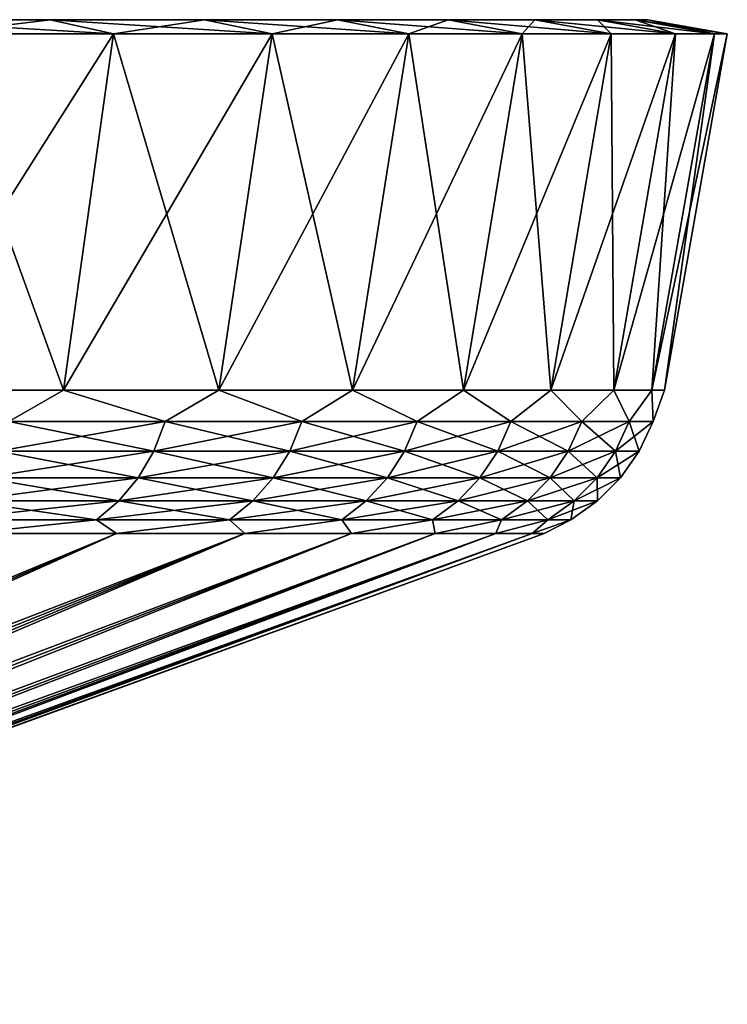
# Model space of a CAD drawing. Header units: metres. Extents: x -109 to 109, y -505 to 40.
# Tile 164 of 256: x -51.57 to -44, y 29.47 to 40. Entities that reach past the tile are written whole.
import ezdxf

# ---------------------------------------------------------------- set-up
doc = ezdxf.new("R2010")
doc.units = ezdxf.units.M
doc.layers.add('solid_K244224000C74', color=7, linetype='CONTINUOUS')

msp = doc.modelspace()

# ---------------------------------------------------------------- linework, layer by layer
at = {"layer": 'solid_K244224000C74'}
for points in [[(-53.110683, 40, -21.321775), (-51.243332, 40, -19.073), (-52.482166, 39.849998, -21.89506)], [(-53.110683, 40, 21.321775), (-52.482166, 39.849998, 21.89506), (-50.564487, 39.849998, 19.585688)], [(-51.243332, 40, 19.073), (-53.110683, 40, 21.321775), (-50.564487, 39.849998, 19.585688)], [(-53.110683, 40, -21.321775), (-53.110683, 40, 21.321775), (-51.243332, 40, 19.073)], [(-53.110683, 40, -21.321775), (-51.243332, 40, 19.073), (-51.243332, 40, -19.073)], [(-51.243332, 40, -19.073), (-50.564487, 39.849998, -19.585688), (-52.482166, 39.849998, -21.89506)], [(-51.243332, 40, -19.073), (-49.59137, 40, -16.66143), (-50.564487, 39.849998, -19.585688)], [(-51.243332, 40, 19.073), (-50.564487, 39.849998, 19.585688), (-48.867973, 39.849998, 17.109093)], [(-49.59137, 40, 16.66143), (-51.243332, 40, 19.073), (-48.867973, 39.849998, 17.109093)], [(-51.243332, 40, -19.073), (-51.243332, 40, 19.073), (-49.59137, 40, 16.66143)], [(-51.243332, 40, -19.073), (-49.59137, 40, 16.66143), (-49.59137, 40, -16.66143)], [(-49.59137, 40, -16.66143), (-48.867973, 39.849998, -17.109093), (-50.564487, 39.849998, -19.585688)], [(-49.59137, 40, -16.66143), (-48.168785, 40, -14.10742), (-48.867973, 39.849998, -17.109093)], [(-49.59137, 40, 16.66143), (-48.867973, 39.849998, 17.109093), (-47.407146, 39.849998, 14.486403)], [(-48.168785, 40, 14.10742), (-49.59137, 40, 16.66143), (-47.407146, 39.849998, 14.486403)], [(-49.59137, 40, -16.66143), (-49.59137, 40, 16.66143), (-48.168785, 40, 14.10742)], [(-49.59137, 40, -16.66143), (-48.168785, 40, 14.10742), (-48.168785, 40, -14.10742)], [(-48.168785, 40, -14.10742), (-47.407146, 39.849998, -14.486403), (-48.867973, 39.849998, -17.109093)], [(-48.168785, 40, -14.10742), (-46.987835, 40, -11.432824), (-47.407146, 39.849998, -14.486403)], [(-48.168785, 40, 14.10742), (-47.407146, 39.849998, 14.486403), (-46.194641, 39.849998, 11.740321)], [(-46.987835, 40, 11.432824), (-48.168785, 40, 14.10742), (-46.194641, 39.849998, 11.740321)], [(-48.168785, 40, -14.10742), (-48.168785, 40, 14.10742), (-46.987835, 40, 11.432824)], [(-48.168785, 40, -14.10742), (-46.987835, 40, 11.432824), (-46.987835, 40, -11.432824)], [(-46.987835, 40, -11.432824), (-46.194641, 39.849998, -11.740321), (-47.407146, 39.849998, -14.486403)], [(-46.987835, 40, -11.432824), (-46.058811, 40, -8.66097), (-46.194641, 39.849998, -11.740321)], [(-46.987835, 40, 11.432824), (-46.194641, 39.849998, 11.740321), (-45.240692, 39.849998, 8.89414)], [(-46.058811, 40, 8.66097), (-46.987835, 40, 11.432824), (-45.240692, 39.849998, 8.89414)], [(-46.987835, 40, -11.432824), (-46.987835, 40, 11.432824), (-46.058811, 40, 8.66097)], [(-46.987835, 40, -11.432824), (-46.058811, 40, 8.66097), (-46.058811, 40, -8.66097)], [(-46.058811, 40, -8.66097), (-45.240692, 39.849998, -8.89414), (-46.194641, 39.849998, -11.740321)], [(-46.058811, 40, -8.66097), (-45.389618, 40, -5.815714), (-45.240692, 39.849998, -8.89414)], [(-46.058811, 40, 8.66097), (-45.240692, 39.849998, 8.89414), (-44.553375, 39.849998, 5.971875)], [(-45.389618, 40, 5.815714), (-46.058811, 40, 8.66097), (-44.553375, 39.849998, 5.971875)], [(-46.058811, 40, -8.66097), (-46.058811, 40, 8.66097), (-45.389618, 40, 5.815714)], [(-46.058811, 40, -8.66097), (-45.389618, 40, 5.815714), (-45.389618, 40, -5.815714)], [(-45.389618, 40, -5.815714), (-44.553375, 39.849998, -5.971875), (-45.240692, 39.849998, -8.89414)], [(-45.389618, 40, -5.815714), (-44.985748, 40, -2.920535), (-44.553375, 39.849998, -5.971875)], [(-45.389618, 40, 5.815714), (-44.553375, 39.849998, 5.971875), (-44.13863, 39.849998, 2.998616)], [(-44.985748, 40, 2.920535), (-45.389618, 40, 5.815714), (-44.13863, 39.849998, 2.998616)], [(-45.389618, 40, -5.815714), (-45.389618, 40, 5.815714), (-44.985748, 40, 2.920535)], [(-45.389618, 40, -5.815714), (-44.985748, 40, 2.920535), (-44.985748, 40, -2.920535)], [(-44.985748, 40, -2.920535), (-44.13863, 39.849998, -2.998616), (-44.553375, 39.849998, -5.971875)], [(-44.985748, 40, -2.920535), (-44.850719, 40), (-44.13863, 39.849998, -2.998616)], [(-44.985748, 40, 2.920535), (-44.13863, 39.849998, 2.998616), (-44, 39.849998)], [(-44.850719, 40), (-44.985748, 40, 2.920535), (-44, 39.849998)], [(-44.985748, 40, -2.920535), (-44.985748, 40, 2.920535), (-44.850719, 40)], [(-44.850719, 40), (-44, 39.849998), (-44.13863, 39.849998, -2.998616)], [(-52.97905, 36.037159, -21.442179), (-52.482166, 39.849998, -21.89506), (-50.564487, 39.849998, -19.585688)], [(-51.100956, 36.037159, -19.180473), (-52.97905, 36.037159, -21.442179), (-50.564487, 39.849998, -19.585688)], [(-52.97905, 36.037159, 21.442177), (-51.100956, 36.037159, 19.180473), (-52.482166, 39.849998, 21.89506)], [(-51.100956, 36.037159, 19.180473), (-50.564487, 39.849998, 19.585688), (-52.482166, 39.849998, 21.89506)], [(-51.100956, 36.037159, -19.180473), (-50.564487, 39.849998, -19.585688), (-48.867973, 39.849998, -17.109093)], [(-49.439552, 36.037159, -16.755123), (-51.100956, 36.037159, -19.180473), (-48.867973, 39.849998, -17.109093)], [(-51.100956, 36.037159, 19.180473), (-49.439552, 36.037159, 16.755123), (-50.564487, 39.849998, 19.585688)], [(-49.439552, 36.037159, 16.755123), (-48.867973, 39.849998, 17.109093), (-50.564487, 39.849998, 19.585688)], [(-49.439552, 36.037159, -16.755123), (-48.867973, 39.849998, -17.109093), (-47.407146, 39.849998, -14.486403)], [(-48.009018, 36.037159, -14.186822), (-49.439552, 36.037159, -16.755123), (-47.407146, 39.849998, -14.486403)], [(-49.439552, 36.037159, 16.755123), (-48.009018, 36.037159, 14.186822), (-48.867973, 39.849998, 17.109093)], [(-48.009018, 36.037159, 14.186822), (-47.407146, 39.849998, 14.486403), (-48.867973, 39.849998, 17.109093)], [(-48.009018, 36.037159, -14.186822), (-47.407146, 39.849998, -14.486403), (-46.194641, 39.849998, -11.740321)], [(-46.821564, 36.037159, -11.497494), (-48.009018, 36.037159, -14.186822), (-46.194641, 39.849998, -11.740321)], [(-48.009018, 36.037159, 14.186822), (-46.82156, 36.037159, 11.497493), (-47.407146, 39.849998, 14.486403)], [(-46.82156, 36.037159, 11.497493), (-46.194641, 39.849998, 11.740321), (-47.407146, 39.849998, 14.486403)], [(-46.821564, 36.037159, -11.497494), (-46.194641, 39.849998, -11.740321), (-45.240692, 39.849998, -8.89414)], [(-45.88731, 36.037159, -8.710063), (-46.821564, 36.037159, -11.497494), (-45.240692, 39.849998, -8.89414)], [(-46.82156, 36.037159, 11.497493), (-45.88731, 36.037159, 8.710063), (-46.194641, 39.849998, 11.740321)], [(-45.88731, 36.037159, 8.710063), (-45.240692, 39.849998, 8.89414), (-46.194641, 39.849998, 11.740321)], [(-45.88731, 36.037159, -8.710063), (-45.240692, 39.849998, -8.89414), (-44.553375, 39.849998, -5.971875)], [(-45.214233, 36.037159, -5.848321), (-45.88731, 36.037159, -8.710063), (-44.553375, 39.849998, -5.971875)], [(-45.88731, 36.037159, 8.710063), (-45.214233, 36.037159, 5.84832), (-45.240692, 39.849998, 8.89414)], [(-45.214233, 36.037159, 5.84832), (-44.553375, 39.849998, 5.971875), (-45.240692, 39.849998, 8.89414)], [(-45.214233, 36.037159, -5.848321), (-44.553375, 39.849998, -5.971875), (-44.13863, 39.849998, -2.998616)], [(-44.808079, 36.037159, -2.936693), (-45.214233, 36.037159, -5.848321), (-44.13863, 39.849998, -2.998616)], [(-45.214233, 36.037159, 5.84832), (-44.808079, 36.037159, 2.936693), (-44.553375, 39.849998, 5.971875)], [(-44.808079, 36.037159, -2.936693), (-44.13863, 39.849998, -2.998616), (-44, 39.849998)], [(-44.672306, 36.037159, 0), (-44.808079, 36.037159, -2.936693), (-44, 39.849998)], [(-44.808079, 36.037159, 2.936693), (-44.13863, 39.849998, 2.998616), (-44.553375, 39.849998, 5.971875)], [(-44.808079, 36.037159, 2.936693), (-44.672306, 36.037159, 0), (-44.13863, 39.849998, 2.998616)], [(-44.672306, 36.037159, 0), (-44, 39.849998), (-44.13863, 39.849998, 2.998616)], [(-51.686279, 35.701725, -19.788282), (-52.97905, 36.037159, -21.442179), (-51.100956, 36.037159, -19.180473)], [(-51.686279, 35.701725, 19.788282), (-51.100956, 36.037159, 19.180473), (-52.97905, 36.037159, 21.442177)], [(-51.686279, 35.701725, -19.788282), (-51.100956, 36.037159, -19.180473), (-50.012363, 35.701725, -17.484335)], [(-50.012363, 35.701725, 17.484335), (-51.100956, 36.037159, 19.180473), (-51.686279, 35.701725, 19.788282)], [(-50.012363, 35.701725, -17.484335), (-51.100956, 36.037159, -19.180473), (-49.439552, 36.037159, -16.755123)], [(-50.012363, 35.701725, 17.484335), (-49.439552, 36.037159, 16.755123), (-51.100956, 36.037159, 19.180473)], [(-50.012363, 35.701725, -17.484335), (-49.439552, 36.037159, -16.755123), (-48.551712, 35.701725, -15.039615)], [(-48.551712, 35.701725, 15.039615), (-49.439552, 36.037159, 16.755123), (-50.012363, 35.701725, 17.484335)], [(-48.551712, 35.701725, -15.039615), (-49.439552, 36.037159, -16.755123), (-48.009018, 36.037159, -14.186822)], [(-48.551712, 35.701725, 15.039615), (-48.009018, 36.037159, 14.186822), (-49.439552, 36.037159, 16.755123)], [(-48.551712, 35.701725, -15.039615), (-48.009018, 36.037159, -14.186822), (-47.316082, 35.701725, -12.473804)], [(-47.316082, 35.701725, 12.473804), (-48.009018, 36.037159, 14.186822), (-48.551712, 35.701725, 15.039615)], [(-47.316082, 35.701725, -12.473804), (-48.009018, 36.037159, -14.186822), (-46.821564, 36.037159, -11.497494)], [(-47.316082, 35.701725, 12.473804), (-46.82156, 36.037159, 11.497493), (-48.009018, 36.037159, 14.186822)], [(-47.316082, 35.701725, -12.473804), (-46.821564, 36.037159, -11.497494), (-46.315426, 35.701725, -9.807563)], [(-46.315426, 35.701725, 9.807563), (-46.82156, 36.037159, 11.497493), (-47.316082, 35.701725, 12.473804)], [(-46.315426, 35.701725, -9.807563), (-46.821564, 36.037159, -11.497494), (-45.88731, 36.037159, -8.710063)], [(-46.315426, 35.701725, 9.807563), (-45.88731, 36.037159, 8.710063), (-46.82156, 36.037159, 11.497493)], [(-46.315426, 35.701725, -9.807563), (-45.88731, 36.037159, -8.710063), (-45.557796, 35.701725, -7.062356)], [(-45.557796, 35.701725, 7.062356), (-45.88731, 36.037159, 8.710063), (-46.315426, 35.701725, 9.807563)], [(-45.557796, 35.701725, -7.062356), (-45.88731, 36.037159, -8.710063), (-45.214233, 36.037159, -5.848321)], [(-45.557796, 35.701725, 7.062356), (-45.214233, 36.037159, 5.84832), (-45.88731, 36.037159, 8.710063)], [(-45.557796, 35.701725, -7.062356), (-45.214233, 36.037159, -5.848321), (-45.049297, 35.701725, -4.260287)], [(-45.049297, 35.701725, 4.260287), (-45.214233, 36.037159, 5.84832), (-45.557796, 35.701725, 7.062356)], [(-45.049297, 35.701725, -4.260287), (-45.214233, 36.037159, -5.848321), (-44.808079, 36.037159, -2.936693)], [(-45.049297, 35.701725, 4.260287), (-44.808079, 36.037159, 2.936693), (-45.214233, 36.037159, 5.84832)], [(-45.049297, 35.701725, -4.260287), (-44.808079, 36.037159, -2.936693), (-44.794018, 35.701725, -1.423917)], [(-44.794018, 35.701725, 1.423917), (-44.808079, 36.037159, 2.936693), (-45.049297, 35.701725, 4.260287)], [(-44.794018, 35.701725, -1.423917), (-44.808079, 36.037159, -2.936693), (-44.672306, 36.037159, 0)], [(-44.794018, 35.701725, 1.423917), (-44.672306, 36.037159, 0), (-44.808079, 36.037159, 2.936693)], [(-44.794018, 35.701725, -1.423917), (-44.672306, 36.037159, 0), (-44.794018, 35.701725, 1.423917)], [(-51.686279, 35.701725, 19.788282), (-51.801434, 35.385361, 19.696449), (-50.135288, 35.385361, 17.403194)], [(-50.012363, 35.701725, -17.484335), (-50.135288, 35.385361, -17.403194), (-51.801434, 35.385361, -19.696449)], [(-51.686279, 35.701725, -19.788282), (-50.012363, 35.701725, -17.484335), (-51.801434, 35.385361, -19.696449)], [(-50.012363, 35.701725, 17.484335), (-51.686279, 35.701725, 19.788282), (-50.135288, 35.385361, 17.403194)], [(-50.012363, 35.701725, 17.484335), (-50.135288, 35.385361, 17.403194), (-48.681412, 35.385361, 14.96982)], [(-48.551712, 35.701725, -15.039615), (-48.681412, 35.385361, -14.96982), (-50.135288, 35.385361, -17.403194)], [(-50.012363, 35.701725, -17.484335), (-48.551712, 35.701725, -15.039615), (-50.135288, 35.385361, -17.403194)], [(-48.551712, 35.701725, 15.039615), (-50.012363, 35.701725, 17.484335), (-48.681412, 35.385361, 14.96982)], [(-48.551712, 35.701725, 15.039615), (-48.681412, 35.385361, 14.96982), (-47.451519, 35.385361, 12.415916)], [(-47.316082, 35.701725, -12.473804), (-47.451519, 35.385361, -12.415916), (-48.681412, 35.385361, -14.96982)], [(-48.551712, 35.701725, -15.039615), (-47.316082, 35.701725, -12.473804), (-48.681412, 35.385361, -14.96982)], [(-47.316082, 35.701725, 12.473804), (-48.551712, 35.701725, 15.039615), (-47.451519, 35.385361, 12.415916)], [(-47.316082, 35.701725, 12.473804), (-47.451519, 35.385361, 12.415916), (-46.455505, 35.385361, 9.762049)], [(-46.315426, 35.701725, -9.807563), (-46.455505, 35.385361, -9.762049), (-47.451519, 35.385361, -12.415916)], [(-47.316082, 35.701725, -12.473804), (-46.315426, 35.701725, -9.807563), (-47.451519, 35.385361, -12.415916)], [(-46.315426, 35.701725, 9.807563), (-47.316082, 35.701725, 12.473804), (-46.455505, 35.385361, 9.762049)], [(-46.315426, 35.701725, 9.807563), (-46.455505, 35.385361, 9.762049), (-45.701393, 35.385361, 7.029582)], [(-45.557796, 35.701725, -7.062356), (-45.701393, 35.385361, -7.029582), (-46.455505, 35.385361, -9.762049)], [(-46.315426, 35.701725, -9.807563), (-45.557796, 35.701725, -7.062356), (-46.455505, 35.385361, -9.762049)], [(-45.557796, 35.701725, 7.062356), (-46.315426, 35.701725, 9.807563), (-45.701393, 35.385361, 7.029582)], [(-45.557796, 35.701725, 7.062356), (-45.701393, 35.385361, 7.029582), (-45.195251, 35.385361, 4.240516)], [(-45.049297, 35.701725, -4.260287), (-45.195251, 35.385361, -4.240516), (-45.701393, 35.385361, -7.029582)], [(-45.557796, 35.701725, -7.062356), (-45.049297, 35.701725, -4.260287), (-45.701393, 35.385361, -7.029582)], [(-45.049297, 35.701725, 4.260287), (-45.557796, 35.701725, 7.062356), (-45.195251, 35.385361, 4.240516)], [(-45.049297, 35.701725, 4.260287), (-45.195251, 35.385361, 4.240516), (-44.941158, 35.385361, 1.417309)], [(-44.794018, 35.701725, -1.423917), (-44.941158, 35.385361, -1.417309), (-45.195251, 35.385361, -4.240516)], [(-45.049297, 35.701725, -4.260287), (-44.794018, 35.701725, -1.423917), (-45.195251, 35.385361, -4.240516)], [(-44.794018, 35.701725, 1.423917), (-45.049297, 35.701725, 4.260287), (-44.941158, 35.385361, 1.417309)], [(-44.794018, 35.701725, 1.423917), (-44.941158, 35.385361, 1.417309), (-44.941158, 35.385361, -1.417309)], [(-44.794018, 35.701725, -1.423917), (-44.794018, 35.701725, 1.423917), (-44.941158, 35.385361, -1.417309)], [(-51.801434, 35.385361, 19.696449), (-51.957829, 35.099415, 19.571728), (-50.302231, 35.099415, 17.292995)], [(-50.135288, 35.385361, -17.403194), (-50.302231, 35.099415, -17.292995), (-51.957829, 35.099415, -19.571728)], [(-51.801434, 35.385361, -19.696449), (-50.135288, 35.385361, -17.403194), (-51.957829, 35.099415, -19.571728)], [(-50.135288, 35.385361, 17.403194), (-51.801434, 35.385361, 19.696449), (-50.302231, 35.099415, 17.292995)], [(-50.135288, 35.385361, 17.403194), (-50.302231, 35.099415, 17.292995), (-48.857563, 35.099415, 14.875029)], [(-48.681412, 35.385361, -14.96982), (-48.857563, 35.099415, -14.875029), (-50.302231, 35.099415, -17.292995)], [(-50.135288, 35.385361, -17.403194), (-48.681412, 35.385361, -14.96982), (-50.302231, 35.099415, -17.292995)], [(-48.681412, 35.385361, 14.96982), (-50.135288, 35.385361, 17.403194), (-48.857563, 35.099415, 14.875029)], [(-48.681412, 35.385361, 14.96982), (-48.857563, 35.099415, 14.875029), (-47.635456, 35.099415, 12.337297)], [(-47.451519, 35.385361, -12.415916), (-47.635456, 35.099415, -12.337297), (-48.857563, 35.099415, -14.875029)], [(-48.681412, 35.385361, -14.96982), (-47.451519, 35.385361, -12.415916), (-48.857563, 35.099415, -14.875029)], [(-47.451519, 35.385361, 12.415916), (-48.681412, 35.385361, 14.96982), (-47.635456, 35.099415, 12.337297)], [(-47.451519, 35.385361, 12.415916), (-47.635456, 35.099415, 12.337297), (-46.645752, 35.099415, 9.700233)], [(-46.455505, 35.385361, -9.762049), (-46.645752, 35.099415, -9.700233), (-47.635456, 35.099415, -12.337297)], [(-47.451519, 35.385361, -12.415916), (-46.455505, 35.385361, -9.762049), (-47.635456, 35.099415, -12.337297)], [(-46.455505, 35.385361, 9.762049), (-47.451519, 35.385361, 12.415916), (-46.645752, 35.099415, 9.700233)], [(-46.455505, 35.385361, 9.762049), (-46.645752, 35.099415, 9.700233), (-45.896412, 35.099415, 6.985069)], [(-45.701393, 35.385361, -7.029582), (-45.896412, 35.099415, -6.985069), (-46.645752, 35.099415, -9.700233)], [(-46.455505, 35.385361, -9.762049), (-45.701393, 35.385361, -7.029582), (-46.645752, 35.099415, -9.700233)], [(-45.701393, 35.385361, 7.029582), (-46.455505, 35.385361, 9.762049), (-45.896412, 35.099415, 6.985069)], [(-45.701393, 35.385361, 7.029582), (-45.896412, 35.099415, 6.985069), (-45.393478, 35.099415, 4.213665)], [(-45.195251, 35.385361, -4.240516), (-45.393478, 35.099415, -4.213665), (-45.896412, 35.099415, -6.985069)], [(-45.701393, 35.385361, -7.029582), (-45.195251, 35.385361, -4.240516), (-45.896412, 35.099415, -6.985069)], [(-45.195251, 35.385361, 4.240516), (-45.701393, 35.385361, 7.029582), (-45.393478, 35.099415, 4.213665)], [(-45.195251, 35.385361, 4.240516), (-45.393478, 35.099415, 4.213665), (-45.140995, 35.099415, 1.408335)], [(-44.941158, 35.385361, -1.417309), (-45.140995, 35.099415, -1.408335), (-45.393478, 35.099415, -4.213665)], [(-45.195251, 35.385361, -4.240516), (-44.941158, 35.385361, -1.417309), (-45.393478, 35.099415, -4.213665)], [(-44.941158, 35.385361, 1.417309), (-45.195251, 35.385361, 4.240516), (-45.140995, 35.099415, 1.408335)], [(-44.941158, 35.385361, 1.417309), (-45.140995, 35.099415, 1.408335), (-45.140995, 35.099415, -1.408335)], [(-44.941158, 35.385361, -1.417309), (-44.941158, 35.385361, 1.417309), (-45.140995, 35.099415, -1.408335)], [(-51.957829, 35.099415, 19.571728), (-52.150703, 34.852589, 19.417917), (-50.508118, 34.852589, 17.157091)], [(-50.302231, 35.099415, -17.292995), (-50.508118, 34.852589, -17.157091), (-52.150703, 34.852589, -19.417917)], [(-51.957829, 35.099415, -19.571728), (-50.302231, 35.099415, -17.292995), (-52.150703, 34.852589, -19.417917)], [(-50.302231, 35.099415, 17.292995), (-51.957829, 35.099415, 19.571728), (-50.508118, 34.852589, 17.157091)], [(-50.302231, 35.099415, 17.292995), (-50.508118, 34.852589, 17.157091), (-49.074802, 34.852589, 14.758128)], [(-48.857563, 35.099415, -14.875029), (-49.074802, 34.852589, -14.758128), (-50.508118, 34.852589, -17.157091)], [(-50.302231, 35.099415, -17.292995), (-48.857563, 35.099415, -14.875029), (-50.508118, 34.852589, -17.157091)], [(-48.857563, 35.099415, 14.875029), (-50.302231, 35.099415, 17.292995), (-49.074802, 34.852589, 14.758128)], [(-48.857563, 35.099415, 14.875029), (-49.074802, 34.852589, 14.758128), (-47.862301, 34.852589, 12.24034)], [(-47.635456, 35.099415, -12.337297), (-47.862301, 34.852589, -12.24034), (-49.074802, 34.852589, -14.758128)], [(-48.857563, 35.099415, -14.875029), (-47.635456, 35.099415, -12.337297), (-49.074802, 34.852589, -14.758128)], [(-47.635456, 35.099415, 12.337297), (-48.857563, 35.099415, 14.875029), (-47.862301, 34.852589, 12.24034)], [(-47.635456, 35.099415, 12.337297), (-47.862301, 34.852589, 12.24034), (-46.880371, 34.852589, 9.624001)], [(-46.645752, 35.099415, -9.700233), (-46.880371, 34.852589, -9.624001), (-47.862301, 34.852589, -12.24034)], [(-47.635456, 35.099415, -12.337297), (-46.645752, 35.099415, -9.700233), (-47.862301, 34.852589, -12.24034)], [(-46.645752, 35.099415, 9.700233), (-47.635456, 35.099415, 12.337297), (-46.880371, 34.852589, 9.624001)], [(-46.645752, 35.099415, 9.700233), (-46.880371, 34.852589, 9.624001), (-46.136925, 34.852589, 6.930174)], [(-45.896412, 35.099415, -6.985069), (-46.136925, 34.852589, -6.930174), (-46.880371, 34.852589, -9.624001)], [(-46.645752, 35.099415, -9.700233), (-45.896412, 35.099415, -6.985069), (-46.880371, 34.852589, -9.624001)], [(-45.896412, 35.099415, 6.985069), (-46.645752, 35.099415, 9.700233), (-46.136925, 34.852589, 6.930174)], [(-45.896412, 35.099415, 6.985069), (-46.136925, 34.852589, 6.930174), (-45.637939, 34.852589, 4.18055)], [(-45.393478, 35.099415, -4.213665), (-45.637939, 34.852589, -4.18055), (-46.136925, 34.852589, -6.930174)], [(-45.896412, 35.099415, -6.985069), (-45.393478, 35.099415, -4.213665), (-46.136925, 34.852589, -6.930174)], [(-45.393478, 35.099415, 4.213665), (-45.896412, 35.099415, 6.985069), (-45.637939, 34.852589, 4.18055)], [(-45.393478, 35.099415, 4.213665), (-45.637939, 34.852589, 4.18055), (-45.38744, 34.852589, 1.397267)], [(-45.140995, 35.099415, -1.408335), (-45.38744, 34.852589, -1.397267), (-45.637939, 34.852589, -4.18055)], [(-45.393478, 35.099415, -4.213665), (-45.140995, 35.099415, -1.408335), (-45.637939, 34.852589, -4.18055)], [(-45.140995, 35.099415, 1.408335), (-45.393478, 35.099415, 4.213665), (-45.38744, 34.852589, 1.397267)], [(-45.140995, 35.099415, 1.408335), (-45.38744, 34.852589, 1.397267), (-45.38744, 34.852589, -1.397267)], [(-45.140995, 35.099415, -1.408335), (-45.140995, 35.099415, 1.408335), (-45.38744, 34.852589, -1.397267)], [(-52.150703, 34.852589, 19.417917), (-52.374184, 34.652405, 19.239697), (-50.746674, 34.652405, 16.999622)], [(-50.508118, 34.852589, -17.157091), (-50.746674, 34.652405, -16.999622), (-52.374184, 34.652405, -19.239697)], [(-52.150703, 34.852589, -19.417917), (-50.508118, 34.852589, -17.157091), (-52.374184, 34.652405, -19.239697)], [(-50.508118, 34.852589, 17.157091), (-52.150703, 34.852589, 19.417917), (-50.746674, 34.652405, 16.999622)], [(-50.508118, 34.852589, 17.157091), (-50.746674, 34.652405, 16.999622), (-49.326515, 34.652405, 14.622676)], [(-49.074802, 34.852589, -14.758128), (-49.326515, 34.652405, -14.622676), (-50.746674, 34.652405, -16.999622)], [(-50.508118, 34.852589, -17.157091), (-49.074802, 34.852589, -14.758128), (-50.746674, 34.652405, -16.999622)], [(-49.074802, 34.852589, 14.758128), (-50.508118, 34.852589, 17.157091), (-49.326515, 34.652405, 14.622676)], [(-49.074802, 34.852589, 14.758128), (-49.326515, 34.652405, 14.622676), (-48.125141, 34.652405, 12.127996)], [(-47.862301, 34.852589, -12.24034), (-48.125141, 34.652405, -12.127996), (-49.326515, 34.652405, -14.622676)], [(-49.074802, 34.852589, -14.758128), (-47.862301, 34.852589, -12.24034), (-49.326515, 34.652405, -14.622676)], [(-47.862301, 34.852589, 12.24034), (-49.074802, 34.852589, 14.758128), (-48.125141, 34.652405, 12.127996)], [(-47.862301, 34.852589, 12.24034), (-48.125141, 34.652405, 12.127996), (-47.152225, 34.652405, 9.53567)], [(-46.880371, 34.852589, -9.624001), (-47.152225, 34.652405, -9.53567), (-48.125141, 34.652405, -12.127996)], [(-47.862301, 34.852589, -12.24034), (-46.880371, 34.852589, -9.624001), (-48.125141, 34.652405, -12.127996)], [(-46.880371, 34.852589, 9.624001), (-47.862301, 34.852589, 12.24034), (-47.152225, 34.652405, 9.53567)], [(-46.880371, 34.852589, 9.624001), (-47.152225, 34.652405, 9.53567), (-46.4156, 34.652405, 6.866568)], [(-46.136925, 34.852589, -6.930174), (-46.4156, 34.652405, -6.866568), (-47.152225, 34.652405, -9.53567)], [(-46.880371, 34.852589, -9.624001), (-46.136925, 34.852589, -6.930174), (-47.152225, 34.652405, -9.53567)], [(-46.136925, 34.852589, 6.930174), (-46.880371, 34.852589, 9.624001), (-46.4156, 34.652405, 6.866568)], [(-46.136925, 34.852589, 6.930174), (-46.4156, 34.652405, 6.866568), (-45.921196, 34.652405, 4.14218)], [(-45.637939, 34.852589, -4.18055), (-45.921196, 34.652405, -4.14218), (-46.4156, 34.652405, -6.866568)], [(-46.136925, 34.852589, -6.930174), (-45.637939, 34.852589, -4.18055), (-46.4156, 34.652405, -6.866568)], [(-45.637939, 34.852589, 4.18055), (-46.136925, 34.852589, 6.930174), (-45.921196, 34.652405, 4.14218)], [(-45.637939, 34.852589, 4.18055), (-45.921196, 34.652405, 4.14218), (-45.672993, 34.652405, 1.384442)], [(-45.38744, 34.852589, -1.397267), (-45.672993, 34.652405, -1.384442), (-45.921196, 34.652405, -4.14218)], [(-45.637939, 34.852589, -4.18055), (-45.38744, 34.852589, -1.397267), (-45.921196, 34.652405, -4.14218)], [(-45.38744, 34.852589, 1.397267), (-45.672993, 34.652405, 1.384442), (-45.672993, 34.652405, -1.384442)], [(-45.38744, 34.852589, 1.397267), (-45.637939, 34.852589, 4.18055), (-45.672993, 34.652405, 1.384442)], [(-45.38744, 34.852589, -1.397267), (-45.38744, 34.852589, 1.397267), (-45.672993, 34.652405, -1.384442)], [(-50.746674, 34.652405, 16.999622), (-52.374184, 34.652405, 19.239697), (-52.126877, 34.50507, 18.405756)], [(-52.374184, 34.652405, -19.239697), (-50.746674, 34.652405, -16.999622), (-52.126888, 34.50507, -18.405771)], [(-50.746674, 34.652405, -16.999622), (-50.532585, 34.50507, -16.078382), (-52.126888, 34.50507, -18.405771)], [(-50.746674, 34.652405, 16.999622), (-52.126877, 34.50507, 18.405756), (-50.532578, 34.50507, 16.078367)], [(-49.326515, 34.652405, 14.622676), (-50.746674, 34.652405, 16.999622), (-50.532578, 34.50507, 16.078367)], [(-50.746674, 34.652405, -16.999622), (-49.326515, 34.652405, -14.622676), (-50.532585, 34.50507, -16.078382)], [(-49.326515, 34.652405, -14.622676), (-49.159828, 34.50507, -13.613817), (-50.532585, 34.50507, -16.078382)], [(-49.326515, 34.652405, 14.622676), (-50.532578, 34.50507, 16.078367), (-49.159821, 34.50507, 13.613801)], [(-48.125141, 34.652405, 12.127996), (-49.326515, 34.652405, 14.622676), (-49.159821, 34.50507, 13.613801)], [(-49.326515, 34.652405, -14.622676), (-48.125141, 34.652405, -12.127996), (-49.159828, 34.50507, -13.613817)], [(-48.125141, 34.652405, -12.127996), (-48.020332, 34.50507, -11.033113), (-49.159828, 34.50507, -13.613817)], [(-48.125141, 34.652405, 12.127996), (-49.159821, 34.50507, 13.613801), (-48.020329, 34.50507, 11.033095)], [(-47.152225, 34.652405, 9.53567), (-48.125141, 34.652405, 12.127996), (-48.020329, 34.50507, 11.033095)], [(-48.125141, 34.652405, -12.127996), (-47.152225, 34.652405, -9.53567), (-48.020332, 34.50507, -11.033113)], [(-47.152225, 34.652405, -9.53567), (-47.123814, 34.50507, -8.358268), (-48.020332, 34.50507, -11.033113)], [(-47.152225, 34.652405, 9.53567), (-48.020329, 34.50507, 11.033095), (-47.12381, 34.50507, 8.358251)], [(-46.4156, 34.652405, 6.866568), (-47.152225, 34.652405, 9.53567), (-47.12381, 34.50507, 8.358251)], [(-47.152225, 34.652405, -9.53567), (-46.4156, 34.652405, -6.866568), (-47.123814, 34.50507, -8.358268)], [(-46.4156, 34.652405, -6.866568), (-46.477921, 34.50507, -5.612112), (-47.123814, 34.50507, -8.358268)], [(-46.4156, 34.652405, 6.866568), (-47.12381, 34.50507, 8.358251), (-46.477921, 34.50507, 5.612095)], [(-45.921196, 34.652405, 4.14218), (-46.477921, 34.50507, 5.612095), (-46.088169, 34.50507, 2.81807)], [(-45.921196, 34.652405, 4.14218), (-46.4156, 34.652405, 6.866568), (-46.477921, 34.50507, 5.612095)], [(-45.921196, 34.652405, -4.14218), (-46.088169, 34.50507, -2.818087), (-46.477921, 34.50507, -5.612112)], [(-46.4156, 34.652405, -6.866568), (-45.921196, 34.652405, -4.14218), (-46.477921, 34.50507, -5.612112)], [(-45.672993, 34.652405, 1.384442), (-46.088169, 34.50507, 2.81807), (-45.957882, 34.50507, -0.000009)], [(-45.672993, 34.652405, 1.384442), (-45.921196, 34.652405, 4.14218), (-46.088169, 34.50507, 2.81807)], [(-45.672993, 34.652405, -1.384442), (-45.957882, 34.50507, -0.000009), (-46.088169, 34.50507, -2.818087)], [(-45.921196, 34.652405, -4.14218), (-45.672993, 34.652405, -1.384442), (-46.088169, 34.50507, -2.818087)], [(-45.672993, 34.652405, -1.384442), (-45.672993, 34.652405, 1.384442), (-45.957882, 34.50507, -0.000009)], [(-50.532585, 34.50507, -16.078382), (-62.185982, 29.468861, -8.612449), (-62.673244, 29.468861, -9.374763)], [(-52.126888, 34.50507, -18.405771), (-50.532585, 34.50507, -16.078382), (-62.673244, 29.468861, -9.374763)], [(-50.532578, 34.50507, 16.078367), (-62.673241, 29.468861, 9.374755), (-62.185978, 29.468861, 8.61244)], [(-50.532578, 34.50507, 16.078367), (-52.126877, 34.50507, 18.405756), (-62.673241, 29.468861, 9.374755)], [(-49.159828, 34.50507, -13.613817), (-61.740707, 29.468861, -7.824872), (-62.185982, 29.468861, -8.612449)], [(-50.532585, 34.50507, -16.078382), (-49.159828, 34.50507, -13.613817), (-62.185982, 29.468861, -8.612449)], [(-50.532578, 34.50507, 16.078367), (-62.185978, 29.468861, 8.61244), (-61.740704, 29.468861, 7.824864)], [(-49.159828, 34.50507, -13.613817), (-61.338722, 29.468861, -7.014346), (-61.740707, 29.468861, -7.824872)], [(-49.159821, 34.50507, 13.613801), (-61.740704, 29.468861, 7.824864), (-61.338718, 29.468861, 7.014337)], [(-49.159821, 34.50507, 13.613801), (-50.532578, 34.50507, 16.078367), (-61.740704, 29.468861, 7.824864)], [(-48.020332, 34.50507, -11.033113), (-60.981213, 29.468861, -6.183245), (-61.338722, 29.468861, -7.014346)], [(-49.159828, 34.50507, -13.613817), (-48.020332, 34.50507, -11.033113), (-61.338722, 29.468861, -7.014346)], [(-49.159821, 34.50507, 13.613801), (-61.338718, 29.468861, 7.014337), (-60.981209, 29.468861, 6.183236)], [(-48.020332, 34.50507, -11.033113), (-60.669216, 29.468861, -5.334008), (-60.981213, 29.468861, -6.183245)], [(-48.020329, 34.50507, 11.033095), (-60.981209, 29.468861, 6.183236), (-60.669212, 29.468861, 5.333999)], [(-48.020329, 34.50507, 11.033095), (-49.159821, 34.50507, 13.613801), (-60.981209, 29.468861, 6.183236)], [(-47.123814, 34.50507, -8.358268), (-60.403656, 29.468861, -4.469126), (-60.669216, 29.468861, -5.334008)], [(-48.020332, 34.50507, -11.033113), (-47.123814, 34.50507, -8.358268), (-60.669216, 29.468861, -5.334008)], [(-47.12381, 34.50507, 8.358251), (-60.669212, 29.468861, 5.333999), (-60.403656, 29.468861, 4.469116)], [(-47.12381, 34.50507, 8.358251), (-48.020329, 34.50507, 11.033095), (-60.669212, 29.468861, 5.333999)], [(-46.477921, 34.50507, -5.612112), (-60.18531, 29.468861, -3.591134), (-60.403656, 29.468861, -4.469126)], [(-47.123814, 34.50507, -8.358268), (-46.477921, 34.50507, -5.612112), (-60.403656, 29.468861, -4.469126)], [(-47.12381, 34.50507, 8.358251), (-60.403656, 29.468861, 4.469116), (-60.18531, 29.468861, 3.591125)], [(-46.477921, 34.50507, -5.612112), (-60.014816, 29.468861, -2.702609), (-60.18531, 29.468861, -3.591134)], [(-46.477921, 34.50507, 5.612095), (-60.18531, 29.468861, 3.591125), (-60.014816, 29.468861, 2.7026)], [(-46.477921, 34.50507, 5.612095), (-47.12381, 34.50507, 8.358251), (-60.18531, 29.468861, 3.591125)], [(-46.088169, 34.50507, -2.818087), (-59.892677, 29.468861, -1.806157), (-60.014816, 29.468861, -2.702609)], [(-46.477921, 34.50507, -5.612112), (-46.088169, 34.50507, -2.818087), (-60.014816, 29.468861, -2.702609)], [(-46.477921, 34.50507, 5.612095), (-60.014816, 29.468861, 2.7026), (-59.892677, 29.468861, 1.806148)], [(-46.088169, 34.50507, -2.818087), (-59.819252, 29.468861, -0.904407), (-59.892677, 29.468861, -1.806157)], [(-46.088169, 34.50507, 2.81807), (-59.892677, 29.468861, 1.806148), (-59.819252, 29.468861, 0.904398)], [(-46.088169, 34.50507, 2.81807), (-46.477921, 34.50507, 5.612095), (-59.892677, 29.468861, 1.806148)], [(-45.957882, 34.50507, -0.000009), (-59.79475, 29.468861, -0.000005), (-59.819252, 29.468861, -0.904407)], [(-46.088169, 34.50507, -2.818087), (-45.957882, 34.50507, -0.000009), (-59.819252, 29.468861, -0.904407)], [(-46.088169, 34.50507, 2.81807), (-59.819252, 29.468861, 0.904398), (-59.79475, 29.468861, -0.000005)], [(-45.957882, 34.50507, -0.000009), (-46.088169, 34.50507, 2.81807), (-59.79475, 29.468861, -0.000005)]]:
    msp.add_3dface(points, dxfattribs=at)

doc.saveas('drawing.dxf')
